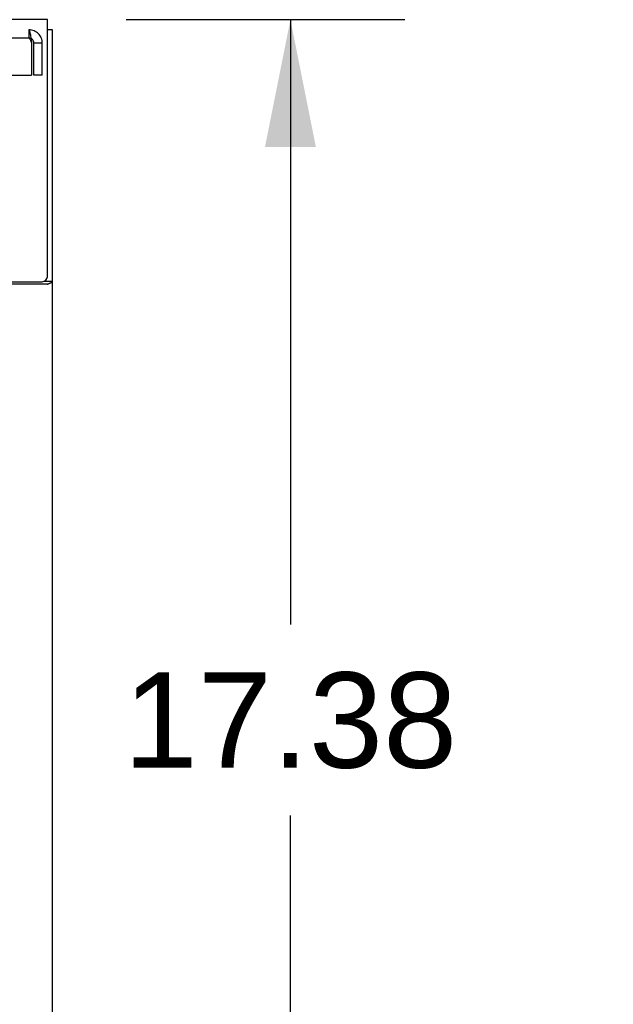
# Model space of a CAD drawing. Header units: inches. Extents: x 0 to 268, y 0 to 174.
# Tile 64 of 125: x 125.49 to 132.85, y 119.01 to 131.22. Entities that reach past the tile are written whole.
import ezdxf

# ---------------------------------------------------------------- set-up
doc = ezdxf.new("R2010")
doc.units = ezdxf.units.IN
doc.header["$LTSCALE"] = 14.754949
doc.header["$MEASUREMENT"] = 0
doc.linetypes.add('HIDDEN', pattern=[0.2, 0.1, -0.1])
doc.layers.get('0').update_dxf_attribs({"linetype": 'CONTINUOUS'})
doc.layers.add('DEFAULT_2', color=8, linetype='HIDDEN')
doc.layers.add('DIMENSIONS', color=7, linetype='CONTINUOUS')
doc.styles.get("Standard").update_dxf_attribs({"font": 'arial.ttf'})
doc.dimstyles.new('DIMSTYLE_1', dxfattribs={"dimtxt": 1.183552, "dimasz": 1.578069, "dimexe": 0.09, "dimexo": 0.07, "dimgap": 0.0375, "dimtad": 0, "dimtih": 1, "dimtoh": 1, "dimzin": 4, "dimdsep": 46, "dimtxsty": 'Standard', "dimblk": '_FILLED', "dimblk1": '_FILLED', "dimblk2": '_FILLED', "dimcen": 0.09, "dimadec": 3, "dimazin": 1, "dimtfac": 1, "dimtdec": 3, "dimtofl": 0, "dimtmove": 0, "dimatfit": 3, "dimldrblk": '_FILLED', "dimfxl": 0, "dimtolj": 1, "dimtzin": 4, "dimarcsym": 0})

# ---------------------------------------------------------------- blocks, each defined once
blk = doc.blocks.new('_FILLED')
at = {"color": 0, "linetype": 'ByBlock'}
blk.add_solid([(0, 0), (-1, 0.2), (-1, -0.2)], dxfattribs=at)
blk = doc.blocks.new('*D3')
at = {"layer": 'DIMENSIONS', "color": 2, "linetype": 'Continuous'}
for p, q in [((126.81, 131.224), (130.266, 131.224)), ((128.845, 131.224), (128.845, 123.72)), ((128.845, 113.849), (128.845, 121.353)), ((125.623, 113.849), (130.266, 113.849))]:
    blk.add_line(p, q, dxfattribs=at)
at = {"layer": 'DIMENSIONS', "color": 2, "linetype": 'Continuous', "xscale": 1.5780694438, "yscale": 1.5780694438, "zscale": 1.5780694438}
for p, rotation in [((128.845, 131.224), 90), ((128.845, 113.849), 270)]:
    blk.add_blockref('_FILLED', p, dxfattribs=dict(at, rotation=rotation))
at = {"layer": 'DIMENSIONS', "color": 2, "linetype": 'Continuous', "insert": (128.845, 123.128), "char_height": 1.1836, "width": 4.13583, "attachment_point": 2, "line_spacing_factor": 0.9}
blk.add_mtext('17.38', dxfattribs=at)
blk = doc.blocks.new('*D5')
at = {"layer": 'DIMENSIONS', "color": 2, "linetype": 'Continuous'}
for p, q in [((124.518, 108.556), (124.518, 105.82)), ((124.518, 107.24), (121.362, 107.24)), ((125.893, 107.24), (129.041, 107.24))]:
    blk.add_line(p, q, dxfattribs=at)
at = {"layer": 'DIMENSIONS', "color": 2, "linetype": 'Continuous', "xscale": 1.5780694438, "yscale": 1.5780694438, "zscale": 1.5780694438}
blk.add_blockref('_FILLED', (124.518, 107.24), dxfattribs=at)
at = {"layer": 'DIMENSIONS', "color": 2, "linetype": 'Continuous', "xscale": 1.5780694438, "yscale": 1.5780694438, "zscale": 1.5780694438, "rotation": 180}
blk.add_blockref('_FILLED', (125.893, 107.24), dxfattribs=at)
at = {"layer": 'DIMENSIONS', "color": 2, "linetype": 'Continuous', "insert": (129.633, 107.832), "char_height": 1.1836, "width": 3.21627, "attachment_point": 1, "line_spacing_factor": 0.9}
blk.add_mtext('1.38', dxfattribs=at)

msp = doc.modelspace()

# ---------------------------------------------------------------- linework, layer by layer
at = {"color": 7, "linetype": 'Continuous'}
for p, q in [((125.831, 131.224), (48.206, 131.224)), ((125.831, 128.036), (125.831, 131.224)), ((125.893, 131.099), (125.831, 131.099)), ((125.893, 47.349), (125.893, 131.099)), ((123.706, 127.974), (125.768, 127.974)), ((125.833, 127.942), (123.706, 127.942)), ((125.796, 127.98), (125.893, 127.98))]:
    msp.add_line(p, q, dxfattribs=at)
for points in [[(125.833, 127.942), (125.835, 127.944), (125.837, 127.946), (125.84, 127.947), (125.843, 127.949), (125.847, 127.95), (125.85, 127.952), (125.854, 127.953)], [(125.854, 127.953), (125.862, 127.956), (125.866, 127.958), (125.869, 127.959), (125.873, 127.961), (125.876, 127.962), (125.879, 127.964), (125.882, 127.965), (125.884, 127.967), (125.886, 127.968), (125.888, 127.97), (125.89, 127.971), (125.891, 127.973), (125.892, 127.975), (125.893, 127.976), (125.893, 127.978), (125.893, 127.98)]]:
    msp.add_lwpolyline(points, dxfattribs=at)
msp.add_arc((125.768, 128.036), 0.0625, 270, 360, dxfattribs=at)
at = {"layer": 'DEFAULT_2', "color": 8, "linetype": 'HIDDEN'}
for p, q in [((120.176, 131.099), (125.601, 131.099)), ((125.601, 131.099), (125.601, 130.995)), ((125.604, 131.098), (125.601, 131.099)), ((125.601, 130.995), (121.331, 130.995)), ((125.634, 130.932), (125.634, 130.536)), ((125.664, 130.536), (125.664, 130.932)), ((125.768, 130.932), (125.664, 130.932)), ((125.768, 130.536), (125.768, 130.932)), ((121.581, 130.536), (125.634, 130.536)), ((125.768, 130.536), (125.664, 130.536))]:
    msp.add_line(p, q, dxfattribs=at)
for points in [[(125.604, 131.098), (125.606, 131.094), (125.608, 131.089), (125.611, 131.082), (125.613, 131.073), (125.615, 131.062), (125.618, 131.05), (125.62, 131.036), (125.623, 131.02), (125.625, 131.004), (125.627, 130.987), (125.63, 130.969), (125.632, 130.95), (125.634, 130.932)], [(125.606, 130.993), (125.604, 130.994), (125.601, 130.995)], [(125.606, 130.993), (125.608, 130.991), (125.611, 130.988), (125.613, 130.985), (125.615, 130.981), (125.618, 130.976), (125.62, 130.971), (125.623, 130.965), (125.625, 130.959), (125.627, 130.952), (125.63, 130.946), (125.632, 130.939), (125.634, 130.932)]]:
    msp.add_lwpolyline(points, dxfattribs=at)
for radius in [0.167, 0.063]:
    msp.add_arc((125.601, 130.932), radius, 0, 90, dxfattribs=at)

# ---------------------------------------------------------------- dimensions: what is measured, and where the dimension line sits
at = {"layer": 'DIMENSIONS', "color": 2, "linetype": 'Continuous'}
for base, p1, p2, angle, picture, middle in [((128.84539262, 113.848616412), (126.740493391, 131.223616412), (125.552993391, 113.848616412), 270, '*D3', (128.893480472, 122.529510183)), ((124.51834478, 107.240161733), (125.89334478, 127.942366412), (124.51834478, 105.749899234), 180, '*D5', (131.290332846, 107.233563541))]:
    dim = msp.add_linear_dim(base=base, p1=p1, p2=p2, angle=angle, dimstyle='DIMSTYLE_1', dxfattribs=at)
    dim.commit()
    dim.dimension.update_dxf_attribs({"geometry": picture, "text_midpoint": middle, "dimtype": 160})

doc.saveas('drawing.dxf')
